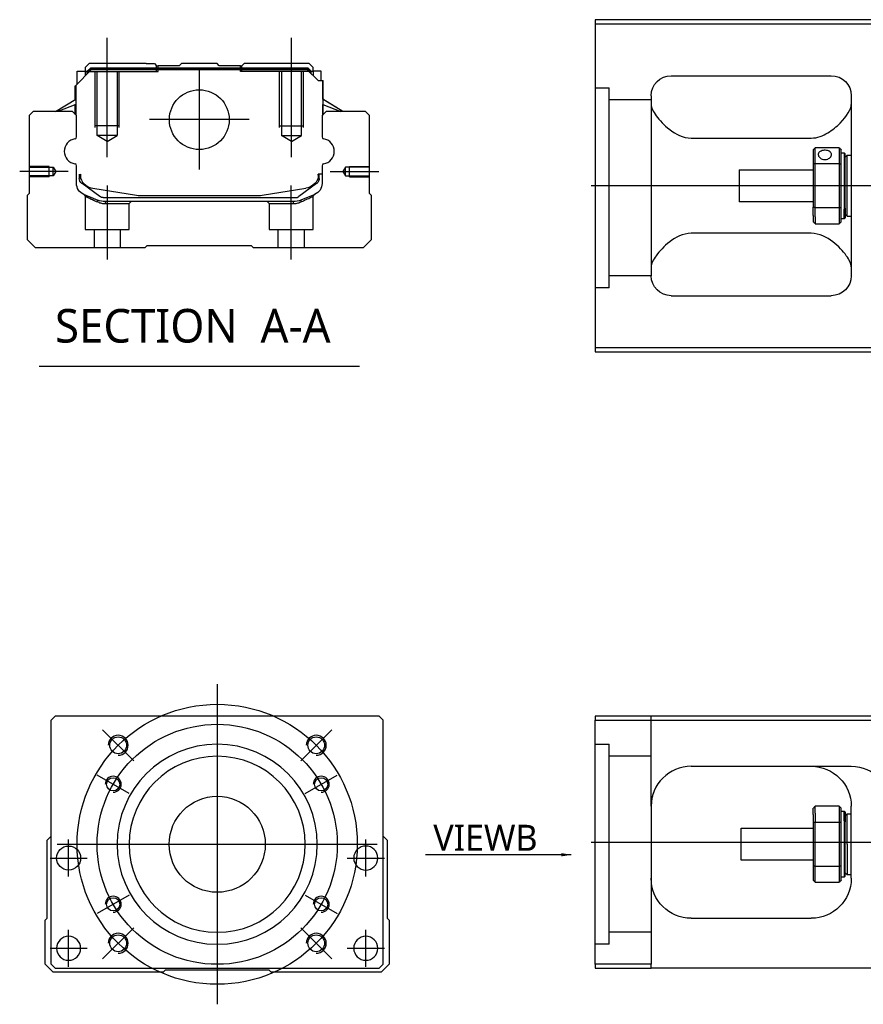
# Model space of a CAD drawing. Header units: millimetres. Extents: x 2891 to 6329, y -1599 to 860.
# Tile 10 of 37: x 3409 to 3619, y -590 to -344. Entities that reach past the tile are written whole.
import ezdxf
from ezdxf.lldxf.tags import DXFTag

# ---------------------------------------------------------------- set-up
doc = ezdxf.new("R2010")
doc.units = ezdxf.units.MM
doc.layers.get('0').update_dxf_attribs({"linetype": 'CONTINUOUS'})
doc.styles.add('CHN', font='Microsoft JhengHei.ttf')
doc.styles.add('DIM-7', font='SIMPLEX.shx', dxfattribs={"width": 0.7, "bigfont": 'chineset.shx'})
tags = doc.linetypes.add('DASHED', pattern=[25.72, 12.86, -12.86]).pattern_tags.tags
tags[6:7] = [DXFTag(74, 4), DXFTag(75, 0), DXFTag(340, '0'), DXFTag(46, 0.0), DXFTag(50, 0.0), DXFTag(44, 0.0), DXFTag(45, 0.0)]
tags[4:5] = [DXFTag(74, 4), DXFTag(75, 0), DXFTag(340, '0'), DXFTag(46, 0.0), DXFTag(50, 0.0), DXFTag(44, 0.0), DXFTag(45, 0.0)]
doc.dimstyles.new('CNS', dxfattribs={"dimtxt": 3.5, "dimasz": 2.5, "dimexe": 1, "dimexo": 1, "dimgap": 1, "dimtad": 1, "dimdsep": 46, "dimtxsty": 'DIM-7', "dimcen": 0.09, "dimclrd": 4, "dimclre": 4, "dimclrt": 1, "dimadec": 0, "dimazin": 0, "dimtfac": 1, "dimtmove": 0, "dimatfit": 3, "dimfxl": 1, "dimtvp": 0.971429, "dimtolj": 1, "dimarcsym": 0})

msp = doc.modelspace()

# ---------------------------------------------------------------- linework, layer by layer
at = {"linetype": 'Continuous'}
for p, q in [((3626.29, -343.91), (3552.29, -343.91)), ((3552.29, -343.91), (3552.29, -425.91)), ((3552.29, -344.91), (3626.29, -344.91)), ((3422.52, -360.35), (3426.42, -356.45)), ((3422.92, -356.75), (3424.92, -356.75)), ((3422.92, -359.95), (3422.92, -356.75)), ((3425.92, -354.9), (3424.92, -355.9)), ((3424.92, -355.9), (3424.92, -356.75)), ((3424.92, -356.75), (3424.92, -357.95)), ((3425.42, -356.9), (3424.92, -356.9)), ((3425.42, -356.81), (3426.28, -355.95)), ((3425.42, -357.45), (3425.42, -356.81)), ((3425.65, -356.91), (3425.42, -356.81)), ((3425.65, -356.91), (3426.38, -356.18)), ((3425.65, -357.21), (3425.65, -356.91)), ((3440.1, -354.9), (3425.92, -354.9)), ((3426.28, -355.95), (3480.52, -355.95)), ((3426.38, -356.18), (3426.28, -355.95)), ((3426.38, -356.18), (3480.42, -356.18)), ((3480.38, -356.45), (3426.42, -356.45)), ((3440.1, -354.9), (3442.2, -354.9)), ((3442.2, -354.9), (3442.75, -355.45)), ((3442.75, -355.45), (3443.1, -355.45)), ((3448.4, -355.45), (3443.1, -355.45)), ((3443.1, -355.95), (3443.1, -355.45)), ((3448.4, -355.45), (3448.95, -354.9)), ((3457.85, -354.9), (3448.95, -354.9)), ((3458.4, -355.45), (3457.85, -354.9)), ((3463.7, -355.45), (3458.4, -355.45)), ((3463.7, -355.45), (3464.05, -355.45)), ((3463.7, -355.95), (3463.7, -355.45)), ((3464.05, -355.45), (3464.6, -354.9)), ((3464.05, -355.45), (3464.6, -354.9)), ((3466.7, -354.9), (3464.6, -354.9)), ((3464.6, -354.9), (3464.6, -354.9)), ((3480.88, -354.9), (3466.7, -354.9)), ((3483.08, -359.15), (3480.38, -356.45)), ((3480.42, -356.18), (3480.52, -355.95)), ((3481.15, -356.91), (3480.42, -356.18)), ((3481.38, -356.81), (3480.52, -355.95)), ((3481.88, -355.9), (3480.88, -354.9)), ((3481.15, -356.91), (3481.38, -356.81)), ((3481.15, -357.21), (3481.15, -356.91)), ((3481.38, -357.45), (3481.38, -356.81)), ((3481.88, -356.9), (3481.38, -356.9)), ((3481.88, -356.75), (3481.88, -355.9)), ((3483.88, -356.75), (3481.88, -356.75)), ((3481.88, -356.75), (3481.88, -357.95)), ((3483.88, -359.15), (3483.88, -356.75)), ((3483.88, -356.75), (3483.88, -356.75)), ((3483.08, -359.15), (3484.23, -359.15)), ((3484.23, -359.15), (3484.23, -366.4)), ((3484.23, -359.15), (3484.28, -359.15)), ((3484.28, -363.79), (3484.28, -359.15)), ((3484.28, -359.15), (3484.38, -359.15)), ((3484.38, -363.86), (3484.38, -359.15)), ((3571.29, -357.91), (3611.29, -357.91)), ((3422.42, -363.86), (3422.42, -360.45)), ((3422.52, -363.79), (3422.52, -360.35)), ((3422.57, -360.3), (3422.57, -366.4)), ((3417.51, -366.9), (3422.57, -363.76)), ((3489.29, -366.9), (3484.23, -363.76)), ((3489.29, -366.9), (3484.38, -363.86)), ((3566.29, -362.91), (3566.29, -407.91)), ((3616.29, -362.91), (3616.29, -407.91)), ((3422.57, -365.1), (3418.06, -366.9)), ((3422.42, -367.6), (3422.42, -365.16)), ((3422.52, -367.7), (3422.52, -365.12)), ((3484.23, -365.1), (3488.74, -366.9)), ((3484.28, -367.7), (3484.28, -365.12)), ((3484.38, -367.6), (3484.38, -365.16)), ((3411.9, -366.9), (3410.9, -367.9)), ((3410.9, -367.9), (3410.9, -387.35)), ((3421.72, -366.9), (3411.9, -366.9)), ((3422.72, -367.9), (3421.72, -366.9)), ((3422.72, -373.21), (3422.72, -367.9)), ((3485.08, -366.9), (3484.08, -367.9)), ((3484.08, -367.9), (3484.08, -373.21)), ((3494.9, -366.9), (3485.08, -366.9)), ((3495.9, -367.9), (3494.9, -366.9)), ((3495.9, -387.35), (3495.9, -367.9)), ((3576.29, -373.51), (3606.29, -373.51)), ((3606.79, -376.41), (3606.79, -380)), ((3613.29, -375.91), (3607.29, -375.91)), ((3607.29, -379.87), (3607.29, -375.91)), ((3613.29, -375.91), (3613.29, -379.87)), ((3613.79, -380), (3613.79, -376.41)), ((3613.79, -377.16), (3614.49, -377.16)), ((3614.49, -377.16), (3614.79, -377.46)), ((3614.49, -377.16), (3614.49, -391.25)), ((3614.79, -391.03), (3614.79, -377.46)), ((3614.79, -378.26), (3615.29, -377.76)), ((3615.29, -377.76), (3616.29, -377.76)), ((3615.29, -393.06), (3615.29, -377.76)), ((3422.72, -384.83), (3422.72, -380.44)), ((3484.08, -380.44), (3484.08, -384.83)), ((3588.29, -381.41), (3606.79, -381.41)), ((3588.29, -381.41), (3588.29, -389.41)), ((3606.79, -380), (3606.79, -390.82)), ((3607.29, -390.96), (3607.29, -379.87)), ((3607.29, -379.87), (3613.29, -379.87)), ((3613.29, -379.87), (3613.29, -390.96)), ((3613.79, -390.82), (3613.79, -380)), ((3423.42, -382.55), (3423.42, -383.63)), ((3423.72, -382.55), (3423.72, -383.59)), ((3484.08, -382.55), (3483.08, -382.55)), ((3483.08, -382.55), (3483.08, -383.59)), ((3483.38, -383.63), (3483.38, -382.55)), ((3424.11, -384.9), (3424.04, -384.84)), ((3428.53, -388.11), (3424.11, -384.9)), ((3426.79, -386.03), (3437.7, -387.76)), ((3469.1, -387.76), (3480.01, -386.03)), ((3482.69, -384.9), (3478.28, -388.11)), ((3482.76, -384.84), (3482.69, -384.9)), ((3410.9, -387.35), (3410.4, -387.85)), ((3410.4, -387.85), (3410.4, -398.9)), ((3429.41, -388.4), (3477.39, -388.4)), ((3439.35, -387.9), (3467.45, -387.9)), ((3482.23, -387.6), (3478.8, -389.02)), ((3496.4, -387.85), (3495.9, -387.35)), ((3496.4, -398.9), (3496.4, -387.85)), ((3476.89, -389.4), (3429.91, -389.4)), ((3606.79, -389.41), (3588.29, -389.41)), ((3606.79, -392.84), (3606.79, -390.82)), ((3613.29, -390.96), (3607.29, -390.96)), ((3607.29, -393.19), (3607.29, -390.96)), ((3613.29, -390.96), (3613.29, -393.19)), ((3613.79, -394.41), (3613.79, -390.82)), ((3614.49, -393.66), (3614.49, -391.25)), ((3614.79, -391.03), (3614.79, -393.36)), ((3606.79, -392.84), (3606.79, -394.41)), ((3607.29, -393.19), (3607.29, -394.91)), ((3613.29, -393.19), (3613.29, -394.91)), ((3614.49, -393.66), (3613.79, -393.66)), ((3614.79, -393.36), (3614.49, -393.66)), ((3614.79, -392.56), (3615.29, -393.06)), ((3615.29, -393.06), (3616.29, -393.06)), ((3607.29, -394.91), (3613.29, -394.91)), ((3606.29, -397.32), (3576.29, -397.32)), ((3410.4, -398.9), (3412.4, -400.9)), ((3412.4, -400.9), (3439.9, -400.9)), ((3439.9, -400.9), (3440.4, -400.4)), ((3440.4, -400.4), (3466.4, -400.4)), ((3466.4, -400.4), (3466.9, -400.9)), ((3466.9, -400.9), (3494.4, -400.9)), ((3494.4, -400.9), (3496.4, -398.9)), ((3571.29, -412.91), (3611.29, -412.91)), ((3552.29, -425.91), (3552.29, -426.91)), ((3626.29, -425.91), (3552.29, -425.91)), ((3552.29, -426.91), (3626.29, -426.91)), ((3417.38, -518.06), (3416.38, -519.06)), ((3416.38, -580.06), (3416.38, -519.06)), ((3485.88, -518.06), (3417.38, -518.06)), ((3498.38, -518.06), (3485.88, -518.06)), ((3499.38, -519.06), (3498.38, -518.06)), ((3499.38, -580.06), (3499.38, -519.06)), ((3552.29, -518.06), (3552.29, -519.06)), ((3626.29, -518.06), (3552.29, -518.06)), ((3552.29, -519.06), (3626.29, -519.06)), ((3552.29, -580.06), (3552.29, -519.06)), ((3576.29, -530.56), (3616.29, -530.56)), ((3566.29, -540.56), (3566.29, -580.06)), ((3606.79, -542.64), (3606.79, -541.06)), ((3613.29, -540.56), (3607.29, -540.56)), ((3607.29, -542.28), (3607.29, -540.56)), ((3613.29, -540.56), (3613.29, -542.28)), ((3613.79, -544.65), (3613.79, -541.06)), ((3616.29, -558.56), (3616.29, -540.56)), ((3606.79, -542.64), (3606.79, -544.65)), ((3607.29, -542.28), (3607.29, -544.52)), ((3613.29, -542.28), (3613.29, -544.52)), ((3613.79, -541.81), (3614.49, -541.81)), ((3614.49, -541.81), (3614.79, -542.11)), ((3614.49, -544.23), (3614.49, -541.81)), ((3614.79, -542.11), (3614.79, -544.44)), ((3614.79, -542.91), (3615.29, -542.41)), ((3615.29, -542.41), (3616.29, -542.41)), ((3615.29, -550.06), (3615.29, -542.41)), ((3588.79, -546.06), (3606.79, -546.06)), ((3588.79, -550.06), (3588.79, -546.06)), ((3606.79, -544.65), (3606.79, -555.47)), ((3607.29, -555.61), (3607.29, -544.52)), ((3607.29, -544.52), (3613.29, -544.52)), ((3613.29, -544.52), (3613.29, -555.61)), ((3613.79, -555.47), (3613.79, -544.65)), ((3614.49, -544.23), (3614.49, -558.31)), ((3614.79, -558.01), (3614.79, -544.44)), ((3415.38, -549.06), (3416.38, -548.06)), ((3499.38, -548.06), (3500.38, -549.06)), ((3415.38, -568.51), (3415.38, -549.06)), ((3500.38, -549.06), (3500.38, -568.51)), ((3588.79, -554.06), (3588.79, -550.06)), ((3615.29, -550.06), (3615.29, -557.71)), ((3606.79, -554.06), (3588.79, -554.06)), ((3606.79, -555.47), (3606.79, -559.06)), ((3607.29, -559.56), (3607.29, -555.61)), ((3613.29, -555.61), (3607.29, -555.61)), ((3613.29, -555.61), (3613.29, -559.56)), ((3613.79, -559.06), (3613.79, -555.47)), ((3614.49, -558.31), (3613.79, -558.31)), ((3614.79, -558.01), (3614.49, -558.31)), ((3615.29, -557.71), (3614.79, -557.21)), ((3616.29, -557.71), (3615.29, -557.71)), ((3607.29, -559.56), (3613.29, -559.56)), ((3414.88, -569.01), (3415.38, -568.51)), ((3500.38, -568.51), (3500.87, -569.01)), ((3576.29, -568.56), (3606.29, -568.56)), ((3414.88, -580.06), (3414.88, -569.01)), ((3500.88, -569.01), (3500.88, -580.06)), ((3416.88, -582.06), (3414.88, -580.06)), ((3416.38, -580.06), (3417.38, -581.06)), ((3498.38, -581.06), (3499.38, -580.06)), ((3500.88, -580.06), (3498.88, -582.06)), ((3552.29, -580.06), (3552.29, -581.06)), ((3566.29, -580.06), (3552.29, -580.06)), ((3566.29, -581.06), (3566.29, -580.06)), ((3444.38, -582.06), (3416.88, -582.06)), ((3417.38, -581.06), (3498.38, -581.06)), ((3444.88, -581.56), (3444.38, -582.06)), ((3470.88, -581.56), (3444.88, -581.56)), ((3471.38, -582.06), (3470.88, -581.56)), ((3498.88, -582.06), (3471.38, -582.06)), ((3552.29, -581.06), (3566.29, -581.06)), ((3626.29, -581.06), (3566.29, -581.06))]:
    msp.add_line(p, q, dxfattribs=at)
at = {"ltscale": 0.2}
for p, q in [((3430.4, -378.31), (3430.4, -348.48)), ((3476.4, -378.31), (3476.4, -348.48)), ((3453.4, -356.42), (3453.4, -381.37)), ((3465.88, -368.9), (3440.93, -368.9)), ((3420.68, -381.9), (3408.54, -381.9)), ((3486.12, -381.9), (3498.27, -381.9)), ((3430.45, -403.9), (3430.45, -385.4)), ((3476.35, -403.9), (3476.35, -385.4)), ((3437.02, -529.2), (3429.24, -521.43)), ((3478.73, -529.2), (3486.51, -521.43)), ((3437.02, -570.92), (3429.24, -578.7)), ((3478.73, -570.92), (3486.51, -578.7))]:
    msp.add_line(p, q, dxfattribs=at)
at = {"linetype": 'DASHED'}
for p, q in [((3425.42, -356.9), (3443.1, -356.9)), ((3442.75, -356.9), (3442.75, -355.45)), ((3443.1, -356.9), (3443.1, -355.95)), ((3463.7, -356.9), (3463.7, -355.95)), ((3481.38, -356.9), (3463.7, -356.9)), ((3464.05, -356.9), (3464.05, -355.45)), ((3481.88, -356.9), (3481.88, -356.75)), ((3483.88, -358.9), (3483.88, -358.9)), ((3484.45, -363.9), (3484.45, -363.9)), ((3424.9, -388.07), (3424.9, -396.4)), ((3481.85, -396.4), (3481.85, -388.09)), ((3429.95, -389.9), (3435.9, -389.9)), ((3435.9, -389.9), (3436.4, -389.4)), ((3435.9, -396.4), (3435.9, -389.9)), ((3470.35, -389.4), (3470.85, -389.9)), ((3470.85, -389.9), (3470.85, -396.4)), ((3470.85, -389.9), (3476.84, -389.9)), ((3424.9, -396.4), (3430.4, -396.4)), ((3427.1, -396.4), (3427.1, -400.9)), ((3430.4, -396.4), (3435.9, -396.4)), ((3433.7, -400.9), (3433.7, -396.4)), ((3470.85, -396.4), (3481.85, -396.4)), ((3473.05, -396.4), (3473.05, -400.9)), ((3479.65, -400.9), (3479.65, -396.4)), ((3555.79, -410.93), (3552.29, -410.93)), ((3555.79, -575.06), (3552.29, -575.06))]:
    msp.add_line(p, q, dxfattribs=at)
at = {"linetype": 'DASHED', "ltscale": 0.1}
for p, q in [((3427.4, -370.9), (3427.4, -356.9)), ((3427.9, -372.9), (3427.9, -356.9)), ((3432.9, -356.9), (3432.9, -372.9)), ((3433.4, -370.9), (3433.4, -356.9)), ((3473.4, -370.9), (3473.4, -356.9)), ((3473.9, -356.9), (3473.9, -372.9)), ((3478.9, -372.9), (3478.9, -356.9)), ((3479.4, -370.9), (3479.4, -356.9)), ((3433.4, -370.45), (3427.4, -370.45)), ((3473.4, -370.45), (3479.4, -370.45)), ((3432.9, -372.9), (3427.9, -372.9)), ((3430.4, -374.34), (3427.9, -372.9)), ((3430.4, -374.34), (3432.9, -372.9)), ((3473.9, -372.9), (3478.9, -372.9)), ((3476.4, -374.34), (3473.9, -372.9)), ((3476.4, -374.34), (3478.9, -372.9)), ((3415.9, -380.6), (3410.9, -380.6)), ((3410.9, -380.82), (3416.9, -380.82)), ((3415.9, -383.2), (3415.9, -380.6)), ((3416.9, -380.82), (3417.54, -381.9)), ((3416.9, -382.97), (3416.9, -380.82)), ((3489.9, -380.82), (3489.26, -381.9)), ((3495.9, -380.82), (3489.9, -380.82)), ((3489.9, -382.97), (3489.9, -380.82)), ((3490.9, -383.2), (3490.9, -380.6)), ((3490.9, -380.6), (3495.9, -380.6)), ((3416.9, -382.97), (3410.9, -382.97)), ((3415.9, -383.2), (3410.9, -383.2)), ((3417.54, -381.9), (3416.9, -382.97)), ((3489.26, -381.9), (3489.9, -382.97)), ((3489.9, -382.97), (3495.9, -382.97)), ((3490.9, -383.2), (3495.9, -383.2))]:
    msp.add_line(p, q, dxfattribs=at)
at = {"linetype": 'DASHED', "ltscale": 0.3}
for p, q in [((3552.29, -360.93), (3555.79, -360.93)), ((3555.79, -410.93), (3555.79, -360.93)), ((3566.29, -363.93), (3555.79, -363.93)), ((3566.29, -407.93), (3555.79, -407.93)), ((3566.29, -540.56), (3566.29, -518.06)), ((3552.29, -525.06), (3555.79, -525.06)), ((3555.79, -575.06), (3555.79, -525.06)), ((3566.29, -528.06), (3555.79, -528.06)), ((3566.29, -572.06), (3555.79, -572.06))]:
    msp.add_line(p, q, dxfattribs=at)
for p, q in [((4193.29, -385.46), (3551.29, -385.41)), ((3413.39, -430.53), (3493.43, -430.53)), ((3551.29, -549.56), (4193.29, -549.56))]:
    msp.add_line(p, q)
at = {"ltscale": 0.3}
for p, q in [((3457.88, -510.06), (3457.88, -590.06)), ((3417.88, -550.06), (3497.88, -550.06))]:
    msp.add_line(p, q, dxfattribs=at)
at = {"ltscale": 0.1}
for p, q in [((3435.92, -537.39), (3427.87, -532.74)), ((3479.83, -537.39), (3487.88, -532.74)), ((3420.76, -558.14), (3420.76, -548.84)), ((3494.99, -558.14), (3494.99, -548.84)), ((3416.11, -553.49), (3425.41, -553.49)), ((3490.34, -553.49), (3499.64, -553.49)), ((3435.92, -562.74), (3427.87, -567.39)), ((3479.83, -562.74), (3487.88, -567.39)), ((3420.76, -580.71), (3420.76, -571.41)), ((3494.99, -580.71), (3494.99, -571.41)), ((3416.11, -576.06), (3425.41, -576.06)), ((3490.34, -576.06), (3499.64, -576.06))]:
    msp.add_line(p, q, dxfattribs=at)
at = {"linetype": 'Continuous'}
for centre, radius in [((3453.4, -368.9), 7.47), ((3433.13, -525.31), 2.1), ((3482.62, -525.31), 2.1), ((3431.89, -535.06), 1.65), ((3483.86, -535.06), 1.65), ((3457.88, -550.06), 12), ((3420.76, -553.49), 3), ((3431.89, -565.06), 1.65), ((3483.86, -565.06), 1.65), ((3433.13, -574.81), 2.1), ((3482.62, -574.81), 2.1)]:
    msp.add_circle(centre, radius, dxfattribs=at)
at = {"ltscale": 0.3}
for radius in [35, 30]:
    msp.add_circle((3457.88, -550.06), radius, dxfattribs=at)
at = {"linetype": 'Continuous', "extrusion": (0, 0, -1)}
for centre, radius in [((-3457.88, -550.06), 25), ((-3457.88, -550.06), 22), ((-3494.99, -553.49), 3), ((-3420.76, -576.06), 3), ((-3494.99, -576.06), 3)]:
    msp.add_circle(centre, radius, dxfattribs=at)
at = {"linetype": 'Continuous', "extrusion": (-1e-16, 0, -1)}
for centre, start, end in [((-3571.29, -362.91), 0, 90), ((-3611.29, -362.91), 90, 180), ((-3571.29, -407.91), 270, 0), ((-3611.29, -407.91), 180, 270)]:
    msp.add_arc(centre, 5, start, end, dxfattribs=at)
for centre, radius, start, end in [((3422.84, -376.83), 3.17, 98.9371, 261.0629), ((3483.96, -376.83), 3.17, 278.9371, 81.0629), ((3433.13, -525.31), 2.5, 270, 180), ((3482.62, -525.31), 2.5, 270, 180), ((3431.89, -535.06), 2, 270, 180), ((3483.86, -535.06), 2, 270, 180), ((3431.89, -565.06), 2, 270, 180), ((3483.86, -565.06), 2, 270, 180), ((3433.13, -574.81), 2.5, 270, 180), ((3482.62, -574.81), 2.5, 270, 180)]:
    msp.add_arc(centre, radius, start, end)
at = {"linetype": 'Continuous'}
for centre, radius, start, end in [((3422.22, -373.21), 0.5, 285.1919, 0), ((3484.58, -373.21), 0.5, 180, 254.8081), ((3422.22, -380.44), 0.5, 0, 74.8081), ((3484.58, -380.44), 0.5, 105.1919, 180), ((3427.42, -382.08), 4, 202.3316, 260.9414), ((3479.38, -382.08), 4, 337.6678, 353.1681), ((3479.38, -382.08), 3.77, 349.0413, 352.7469), ((3439.35, -377.4), 10.5, 260.9414, 270), ((3467.45, -377.4), 10.5, 270, 279.0586), ((3477.39, -386.9), 1.5, 270, 306.0274), ((3576.29, -540.56), 10, 90, 180)]:
    msp.add_arc(centre, radius, start, end, dxfattribs=at)
at = {"linetype": 'Continuous', "extrusion": (0, 0, -1)}
for centre, radius, start, end in [((-3424.92, -383.63), 1.5, 306.0274, 0), ((-3427.42, -382.08), 4, 337.6678, 353.1681), ((-3427.42, -382.08), 3.77, 349.0413, 352.7469), ((-3479.38, -382.08), 4, 202.3316, 260.9414), ((-3481.88, -383.63), 1.5, 180, 233.9726), ((-3425.72, -384.83), 3, 292.4327, 0), ((-3481.08, -384.83), 3, 180, 247.5673), ((-3429.41, -386.9), 1.5, 270, 306.0274), ((-3429.91, -384.4), 5, 270, 292.4327), ((-3476.89, -384.4), 5, 247.5673, 270), ((-3606.29, -540.56), 10, 90, 180), ((-3616.29, -540.56), 10, 90, 180), ((-3576.29, -558.56), 10, 270, 0), ((-3606.29, -558.56), 10, 180, 270)]:
    msp.add_arc(centre, radius, start, end, dxfattribs=at)
at = {"linetype": 'Continuous'}
for points, degree in [([(3422.57, -366.4), (3422.57, -367)], 1), ([(3484.23, -366.4), (3484.23, -367)], 1), ([(3566.29, -365.12), (3566.29, -365.87), (3566.76, -366.85), (3567.54, -367.91)], 3), ([(3422.57, -367), (3422.57, -367.75)], 1), ([(3484.23, -367), (3484.23, -367.75)], 1), ([(3606.79, -376.41), (3606.96, -376.25), (3607.12, -376.08), (3607.29, -375.91)], 3), ([(3613.29, -375.91), (3613.46, -376.08), (3613.62, -376.25), (3613.79, -376.41)], 3), ([(3607.29, -379.87), (3607.12, -379.91), (3606.96, -379.96), (3606.79, -380)], 3), ([(3613.29, -379.87), (3613.46, -379.91), (3613.62, -379.96), (3613.79, -380)], 3), ([(3607.29, -390.96), (3607.12, -390.91), (3606.96, -390.87), (3606.79, -390.82)], 3), ([(3613.29, -390.96), (3613.46, -390.91), (3613.62, -390.87), (3613.79, -390.82)], 3), ([(3607.29, -394.91), (3607.12, -394.75), (3606.96, -394.58), (3606.79, -394.41)], 3), ([(3613.79, -394.41), (3613.62, -394.58), (3613.46, -394.75), (3613.29, -394.91)], 3), ([(3567.54, -402.91), (3566.76, -403.98), (3566.29, -404.95), (3566.29, -405.7)], 3), ([(3616.29, -405.7), (3616.29, -404.95), (3615.82, -403.99), (3615.05, -402.91)], 3), ([(3571.29, -531.9), (3571.26, -531.92), (3571.23, -531.94), (3571.2, -531.96)], 3), ([(3607.29, -540.56), (3607.12, -540.73), (3606.96, -540.9), (3606.79, -541.06)], 3), ([(3613.29, -540.56), (3613.46, -540.73), (3613.62, -540.9), (3613.79, -541.06)], 3), ([(3607.29, -544.52), (3607.12, -544.56), (3606.96, -544.61), (3606.79, -544.65)], 3), ([(3613.79, -544.65), (3613.62, -544.61), (3613.46, -544.56), (3613.29, -544.52)], 3), ([(3607.29, -555.61), (3607.12, -555.56), (3606.96, -555.52), (3606.79, -555.47)], 3), ([(3613.79, -555.47), (3613.62, -555.52), (3613.46, -555.56), (3613.29, -555.61)], 3), ([(3606.79, -559.06), (3606.96, -559.23), (3607.12, -559.4), (3607.29, -559.56)], 3), ([(3613.79, -559.06), (3613.62, -559.23), (3613.46, -559.4), (3613.29, -559.56)], 3)]:
    msp.add_open_spline(points, degree=degree, dxfattribs=at)
for points, knots in [([(3606.29, -373.51), (3607.81, -373.51), (3609.23, -372.95), (3611.63, -371.49), (3612.62, -370.63), (3615.19, -368.01), (3616.29, -366.29), (3616.29, -365.12)], [0, 0, 0, 0, 0.25, 0.25, 0.5, 0.5, 1, 1, 1, 1]), ([(3567.54, -367.91), (3568.36, -369.05), (3569.49, -370.27), (3572.37, -372.48), (3574.23, -373.51), (3576.29, -373.51)], [0, 0, 0, 0, 0.5, 0.5, 1, 1, 1, 1]), ([(3611.34, -377.63), (3611.34, -377.5), (3611.31, -377.38), (3611.19, -377.14), (3611.1, -377.04), (3610.87, -376.85), (3610.73, -376.77), (3610.42, -376.65), (3610.24, -376.61), (3609.88, -376.56), (3609.69, -376.55), (3609.33, -376.57), (3609.15, -376.6), (3608.82, -376.7), (3608.66, -376.77), (3608.4, -376.93), (3608.29, -377.03), (3608.13, -377.25), (3608.07, -377.37), (3608.04, -377.54), (3608.04, -377.59), (3608.04, -377.63)], [0, 0, 0, 0, 0.106605, 0.106605, 0.21316, 0.21316, 0.320465, 0.320465, 0.42832, 0.42832, 0.535356, 0.535356, 0.641477, 0.641477, 0.748016, 0.748016, 0.855648, 0.855648, 0.963354, 0.963354, 1, 1, 1, 1]), ([(3608.04, -377.63), (3608.04, -377.76), (3608.07, -377.9), (3608.19, -378.16), (3608.28, -378.28), (3608.51, -378.5), (3608.65, -378.6), (3608.96, -378.76), (3609.14, -378.82), (3609.5, -378.89), (3609.69, -378.9), (3610.05, -378.86), (3610.23, -378.82), (3610.56, -378.7), (3610.72, -378.61), (3610.98, -378.41), (3611.09, -378.29), (3611.25, -378.04), (3611.31, -377.9), (3611.34, -377.72), (3611.34, -377.68), (3611.34, -377.63)], [0, 0, 0, 0, 0.106605, 0.106605, 0.21316, 0.21316, 0.320465, 0.320465, 0.42832, 0.42832, 0.535356, 0.535356, 0.641477, 0.641477, 0.748016, 0.748016, 0.855648, 0.855648, 0.963354, 0.963354, 1, 1, 1, 1]), ([(3576.29, -397.32), (3574.22, -397.32), (3572.38, -398.34), (3569.5, -400.54), (3568.36, -401.78), (3567.54, -402.91)], [0, 0, 0, 0, 0.5, 0.5, 1, 1, 1, 1]), ([(3615.05, -402.91), (3614.22, -401.77), (3613.09, -400.55), (3610.21, -398.34), (3608.35, -397.32), (3606.29, -397.32)], [0, 0, 0, 0, 0.5, 0.5, 1, 1, 1, 1]), ([(3566.86, -537.25), (3566.76, -537.51), (3566.63, -537.95), (3566.53, -538.39), (3566.49, -538.57)], [0, 0, 0, 0, 0.596588, 1, 1, 1, 1])]:
    msp.add_open_spline(points, degree=3, knots=knots, dxfattribs=at)
at = {"linetype": 'DASHED'}
for points, degree in [([(3424.59, -387.61), (3424.9, -388.07)], 1), ([(3481.85, -388.09), (3482.16, -387.63)], 1), ([(3428.03, -389.48), (3428, -389.02)], 1), ([(3429.91, -389.4), (3429.95, -389.9)], 1), ([(3476.89, -389.4), (3476.87, -389.56), (3476.86, -389.73), (3476.84, -389.9)], 3), ([(3478.8, -389.02), (3478.77, -389.48)], 1)]:
    msp.add_open_spline(points, degree=degree, dxfattribs=at)
for points, degree, knots in [([(3424.59, -387.61), (3424.59, -387.61), (3425.52, -387.99), (3426.44, -388.37), (3428, -389.02)], 2, [0, 0, 0, 0.5, 0.5, 1, 1, 1]), ([(3424.9, -388.07), (3424.9, -388.07), (3424.9, -388.07), (3425.37, -388.28), (3426.68, -388.87), (3427.56, -389.27), (3428.03, -389.48)], 3, [0, 0, 0, 0, 0.000815, 0.486557, 0.726811, 1, 1, 1, 1]), ([(3478.77, -389.48), (3479.08, -389.34), (3479.69, -389.06), (3480.44, -388.73), (3481.44, -388.28), (3481.85, -388.09), (3481.85, -388.09)], 3, [0, 0, 0, 0, 0.185898, 0.357233, 0.514425, 1, 1, 1, 1]), ([(3428.03, -389.48), (3428.34, -389.6), (3428.94, -389.84), (3429.62, -389.88), (3429.95, -389.9)], 3, [0, 0, 0, 0, 0.515943, 1, 1, 1, 1]), ([(3476.84, -389.9), (3477.18, -389.88), (3477.86, -389.84), (3478.46, -389.6), (3478.77, -389.48)], 3, [0, 0, 0, 0, 0.484584, 1, 1, 1, 1])]:
    msp.add_open_spline(points, degree=degree, knots=knots, dxfattribs=at)

# ---------------------------------------------------------------- texts
at = {"style": 'CHN'}
for s, insert, char_height, attachment_point in [('SECTION  A-A ', (3417.35, -420.49), 8.4, 4), ('VIEWB', (3537.9, -551.68), 6.5, 9)]:
    msp.add_mtext(s, dxfattribs=dict(at, insert=insert, char_height=char_height, attachment_point=attachment_point))

# ---------------------------------------------------------------- leaders
at = {"annotation_type": 0, "has_hookline": 1, "hookline_direction": 1}
msp.add_leader([(3546.34, -552.68), (3511.89, -552.68)], dimstyle='CNS', override={"dimtxt": 6.5, "dimtxsty": 'CHN'}, dxfattribs=at)

doc.saveas('drawing.dxf')
